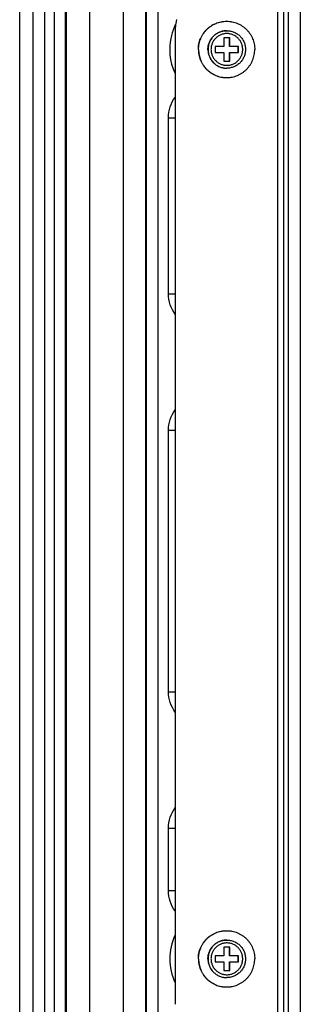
# Model space of a CAD drawing. Header units: inches. Extents: x 0 to 34, y 0 to 22.
# Tile 91 of 124: x 18.471 to 18.957, y 13.01 to 14.715. Entities that reach past the tile are written whole.
import ezdxf

# ---------------------------------------------------------------- set-up
doc = ezdxf.new("R2010")
doc.units = ezdxf.units.IN
doc.header["$LTSCALE"] = 1.87
doc.header["$MEASUREMENT"] = 0
doc.layers.get('0').update_dxf_attribs({"linetype": 'CONTINUOUS'})
doc.layers.add('02___PRT_ALL_AXES', color=7, linetype='CONTINUOUS')

msp = doc.modelspace()

# ---------------------------------------------------------------- linework, layer by layer
at = {"color": 7, "linetype": 'CONTINUOUS'}
for p, q in [((18.471, 12.5766), (18.471, 16.7498)), ((18.4942, 12.5766), (18.4942, 16.7498)), ((18.5144, 12.5766), (18.5144, 16.7498)), ((18.5311, 12.5766), (18.5311, 16.7498)), ((18.5502, 12.5766), (18.5502, 16.7498)), ((18.5514, 12.5766), (18.5514, 16.7498)), ((18.5517, 16.7498), (18.5517, 12.5766)), ((18.5921, 16.7498), (18.5921, 12.5766)), ((18.6512, 12.5766), (18.6512, 16.7498)), ((18.6894, 12.5766), (18.6894, 16.7498)), ((18.6904, 16.7498), (18.6904, 12.5766)), ((18.7106, 16.7498), (18.7106, 12.5766)), ((18.9178, 14.742), (18.9178, 12.9703)), ((18.9281, 14.742), (18.9281, 12.9703)), ((18.9368, 12.9703), (18.9368, 14.742)), ((18.9575, 12.9703), (18.9575, 14.742)), ((18.7411, 13.0097), (18.7411, 14.7026)), ((18.8251, 14.6833), (18.8251, 14.6682)), ((18.8351, 14.6833), (18.8251, 14.6833)), ((18.8349, 14.6682), (18.8349, 14.6833)), ((18.8351, 14.6682), (18.8351, 14.6833)), ((18.8101, 14.6682), (18.8101, 14.6582)), ((18.8251, 14.6682), (18.8101, 14.6682)), ((18.8502, 14.6682), (18.8349, 14.6682)), ((18.85, 14.6582), (18.85, 14.6682)), ((18.8502, 14.6582), (18.8502, 14.6682)), ((18.8101, 14.6582), (18.8251, 14.6582)), ((18.8251, 14.6582), (18.8251, 14.6432)), ((18.8349, 14.6432), (18.8349, 14.6582)), ((18.8349, 14.6582), (18.8502, 14.6582)), ((18.8351, 14.6432), (18.8351, 14.6582)), ((18.8251, 14.6432), (18.8351, 14.6432)), ((18.7289, 14.24), (18.7289, 14.5451)), ((18.7289, 14.5451), (18.7408, 14.5451)), ((18.7289, 14.24), (18.7408, 14.24)), ((18.7289, 13.551), (18.7289, 14.0038)), ((18.7289, 14.0038), (18.7408, 14.0038)), ((18.7289, 13.551), (18.7408, 13.551)), ((18.7289, 13.2065), (18.7289, 13.3148)), ((18.7289, 13.3148), (18.7408, 13.3148)), ((18.7289, 13.2065), (18.7408, 13.2065)), ((18.8251, 13.1085), (18.8251, 13.0934)), ((18.8351, 13.1085), (18.8251, 13.1085)), ((18.8349, 13.0934), (18.8349, 13.1085)), ((18.8351, 13.0934), (18.8351, 13.1085)), ((18.8101, 13.0934), (18.8101, 13.0834)), ((18.8251, 13.0934), (18.8101, 13.0934)), ((18.8101, 13.0834), (18.8251, 13.0834)), ((18.8251, 13.0834), (18.8251, 13.0684)), ((18.8502, 13.0934), (18.8349, 13.0934)), ((18.8349, 13.0684), (18.8349, 13.0834)), ((18.8349, 13.0834), (18.8502, 13.0834)), ((18.8351, 13.0684), (18.8351, 13.0834)), ((18.85, 13.0834), (18.85, 13.0934)), ((18.8502, 13.0834), (18.8502, 13.0934)), ((18.8251, 13.0684), (18.8351, 13.0684))]:
    msp.add_line(p, q, dxfattribs=at)
for centre, radius, start, end in [((18.8283, 14.6632), 0.0973, 154.1031, 165.4446), ((18.7807, 14.7026), 0.0397, 162.0722, 179.9351), ((18.8281, 14.6632), 0.0971, 165.4604, 205.1935), ((18.83, 14.6632), 0.0325, 269.6213, 270), ((18.8281, 13.0884), 0.0971, 154.8025, 205.1972), ((18.83, 13.0884), 0.0325, 269.6213, 270)]:
    msp.add_arc(centre, radius, start, end, dxfattribs=at)
for points, knots in [([(18.83, 14.6957), (18.8289, 14.6957), (18.8268, 14.6956), (18.8236, 14.6952), (18.8205, 14.6944), (18.8175, 14.6933), (18.8146, 14.6919), (18.8119, 14.6903), (18.8093, 14.6884), (18.807, 14.6862), (18.8048, 14.6839), (18.8029, 14.6813), (18.8013, 14.6786), (18.7999, 14.6757), (18.7988, 14.6727), (18.7981, 14.6696), (18.7976, 14.6664), (18.7975, 14.6643), (18.7975, 14.6632)], [0, 0, 0, 0, 0.062487, 0.124975, 0.187464, 0.249954, 0.312446, 0.37494, 0.437436, 0.499935, 0.562437, 0.62494, 0.687446, 0.749956, 0.812462, 0.874972, 0.937504, 1, 1, 1, 1]), ([(18.8576, 14.6632), (18.8576, 14.6641), (18.8575, 14.6659), (18.8571, 14.6686), (18.8565, 14.6712), (18.8556, 14.6738), (18.8544, 14.6762), (18.853, 14.6785), (18.8514, 14.6807), (18.8496, 14.6827), (18.8476, 14.6845), (18.8454, 14.6861), (18.8431, 14.6875), (18.8407, 14.6887), (18.8381, 14.6896), (18.8355, 14.6902), (18.8328, 14.6906), (18.8301, 14.6908), (18.8274, 14.6906), (18.8248, 14.6902), (18.8221, 14.6896), (18.8196, 14.6887), (18.8171, 14.6875), (18.8148, 14.6861), (18.8127, 14.6845), (18.8107, 14.6827), (18.8088, 14.6807), (18.8072, 14.6785), (18.8058, 14.6762), (18.8047, 14.6738), (18.8038, 14.6712), (18.8031, 14.6686), (18.8027, 14.6659), (18.8026, 14.6641), (18.8026, 14.6632)], [0, 0, 0, 0, 0.031248, 0.062514, 0.093769, 0.125022, 0.156277, 0.18753, 0.218782, 0.250032, 0.281282, 0.31253, 0.343777, 0.375023, 0.406268, 0.437512, 0.468756, 0.5, 0.531244, 0.562488, 0.593732, 0.624977, 0.656223, 0.68747, 0.718718, 0.749968, 0.781218, 0.81247, 0.843723, 0.874978, 0.906231, 0.937486, 0.968752, 1, 1, 1, 1]), ([(18.83, 14.6957), (18.831, 14.6957), (18.8332, 14.6956), (18.8363, 14.6952), (18.8394, 14.6944), (18.8424, 14.6933), (18.8453, 14.6919), (18.8481, 14.6903), (18.8506, 14.6884), (18.853, 14.6862), (18.8551, 14.6839), (18.857, 14.6813), (18.8587, 14.6786), (18.86, 14.6757), (18.8611, 14.6727), (18.8619, 14.6696), (18.8624, 14.6664), (18.8625, 14.6643), (18.8625, 14.6632)], [0, 0, 0, 0, 0.062478, 0.124986, 0.187475, 0.249966, 0.312461, 0.374957, 0.437454, 0.499953, 0.562454, 0.624956, 0.687461, 0.749968, 0.812473, 0.874978, 0.937504, 1, 1, 1, 1]), ([(18.7975, 14.6632), (18.7975, 14.6622), (18.7976, 14.6601), (18.7981, 14.6569), (18.7988, 14.6538), (18.7999, 14.6508), (18.8013, 14.6479), (18.8029, 14.6452), (18.8048, 14.6427), (18.8069, 14.6403), (18.8092, 14.6381), (18.8118, 14.6362), (18.8145, 14.6346), (18.8174, 14.6332), (18.8204, 14.6321), (18.8234, 14.6313), (18.8266, 14.6309), (18.8287, 14.6307), (18.8298, 14.6307)], [0, 0, 0, 0, 0.062496, 0.125028, 0.187538, 0.250044, 0.312553, 0.37506, 0.437563, 0.500065, 0.562564, 0.62506, 0.687554, 0.750046, 0.812536, 0.875025, 0.937513, 1, 1, 1, 1]), ([(18.8026, 14.6632), (18.8026, 14.6623), (18.8027, 14.6605), (18.8031, 14.6579), (18.8038, 14.6552), (18.8047, 14.6527), (18.8058, 14.6502), (18.8072, 14.6479), (18.8088, 14.6458), (18.8107, 14.6438), (18.8127, 14.6419), (18.8148, 14.6403), (18.8171, 14.6389), (18.8196, 14.6378), (18.8221, 14.6369), (18.8248, 14.6362), (18.8274, 14.6358), (18.8301, 14.6357), (18.8328, 14.6358), (18.8355, 14.6362), (18.8381, 14.6369), (18.8407, 14.6378), (18.8431, 14.6389), (18.8454, 14.6403), (18.8476, 14.6419), (18.8496, 14.6438), (18.8514, 14.6458), (18.853, 14.6479), (18.8544, 14.6502), (18.8556, 14.6527), (18.8565, 14.6552), (18.8571, 14.6579), (18.8575, 14.6605), (18.8576, 14.6623), (18.8576, 14.6632)], [0, 0, 0, 0, 0.031248, 0.062514, 0.093769, 0.125022, 0.156277, 0.18753, 0.218782, 0.250032, 0.281282, 0.31253, 0.343777, 0.375023, 0.406268, 0.437512, 0.468756, 0.5, 0.531244, 0.562488, 0.593732, 0.624977, 0.656223, 0.68747, 0.718718, 0.749968, 0.781218, 0.81247, 0.843723, 0.874978, 0.906231, 0.937486, 0.968752, 1, 1, 1, 1]), ([(18.8625, 14.6632), (18.8625, 14.6622), (18.8624, 14.66), (18.8619, 14.6569), (18.8611, 14.6538), (18.86, 14.6508), (18.8587, 14.6479), (18.857, 14.6451), (18.8551, 14.6426), (18.853, 14.6402), (18.8506, 14.6381), (18.8481, 14.6362), (18.8453, 14.6345), (18.8424, 14.6332), (18.8394, 14.6321), (18.8363, 14.6313), (18.8332, 14.6308), (18.831, 14.6307), (18.83, 14.6307)], [0, 0, 0, 0, 0.062496, 0.125022, 0.187527, 0.250032, 0.312539, 0.375044, 0.437546, 0.500047, 0.562546, 0.625043, 0.687539, 0.750034, 0.812525, 0.875014, 0.937522, 1, 1, 1, 1]), ([(18.83, 13.1209), (18.8289, 13.1209), (18.8268, 13.1208), (18.8236, 13.1204), (18.8205, 13.1196), (18.8175, 13.1185), (18.8146, 13.1171), (18.8119, 13.1155), (18.8093, 13.1136), (18.807, 13.1114), (18.8048, 13.1091), (18.8029, 13.1065), (18.8013, 13.1038), (18.7999, 13.1009), (18.7988, 13.0979), (18.7981, 13.0948), (18.7976, 13.0916), (18.7975, 13.0895), (18.7975, 13.0884)], [0, 0, 0, 0, 0.062487, 0.124975, 0.187464, 0.249954, 0.312446, 0.37494, 0.437436, 0.499935, 0.562437, 0.62494, 0.687446, 0.749956, 0.812462, 0.874972, 0.937504, 1, 1, 1, 1]), ([(18.8576, 13.0884), (18.8576, 13.0893), (18.8575, 13.0911), (18.8571, 13.0938), (18.8565, 13.0964), (18.8556, 13.099), (18.8544, 13.1014), (18.853, 13.1037), (18.8514, 13.1059), (18.8496, 13.1079), (18.8476, 13.1097), (18.8454, 13.1113), (18.8431, 13.1127), (18.8407, 13.1139), (18.8381, 13.1148), (18.8355, 13.1154), (18.8328, 13.1158), (18.8301, 13.116), (18.8274, 13.1158), (18.8248, 13.1154), (18.8221, 13.1148), (18.8196, 13.1139), (18.8171, 13.1127), (18.8148, 13.1113), (18.8127, 13.1097), (18.8107, 13.1079), (18.8088, 13.1059), (18.8072, 13.1037), (18.8058, 13.1014), (18.8047, 13.099), (18.8038, 13.0964), (18.8031, 13.0938), (18.8027, 13.0911), (18.8026, 13.0893), (18.8026, 13.0884)], [0, 0, 0, 0, 0.031248, 0.062514, 0.093769, 0.125022, 0.156277, 0.18753, 0.218782, 0.250032, 0.281282, 0.31253, 0.343777, 0.375023, 0.406268, 0.437512, 0.468756, 0.5, 0.531244, 0.562488, 0.593732, 0.624977, 0.656223, 0.68747, 0.718718, 0.749968, 0.781218, 0.81247, 0.843723, 0.874978, 0.906231, 0.937486, 0.968752, 1, 1, 1, 1]), ([(18.83, 13.1209), (18.831, 13.1209), (18.8332, 13.1208), (18.8363, 13.1204), (18.8394, 13.1196), (18.8424, 13.1185), (18.8453, 13.1171), (18.8481, 13.1155), (18.8506, 13.1136), (18.853, 13.1114), (18.8551, 13.1091), (18.857, 13.1065), (18.8587, 13.1038), (18.86, 13.1009), (18.8611, 13.0979), (18.8619, 13.0948), (18.8624, 13.0916), (18.8625, 13.0895), (18.8625, 13.0884)], [0, 0, 0, 0, 0.062478, 0.124986, 0.187475, 0.249966, 0.312461, 0.374957, 0.437454, 0.499953, 0.562454, 0.624956, 0.687461, 0.749968, 0.812473, 0.874978, 0.937504, 1, 1, 1, 1]), ([(18.7975, 13.0884), (18.7975, 13.0874), (18.7976, 13.0852), (18.7981, 13.0821), (18.7988, 13.079), (18.7999, 13.076), (18.8013, 13.0731), (18.8029, 13.0704), (18.8048, 13.0678), (18.8069, 13.0655), (18.8092, 13.0633), (18.8118, 13.0614), (18.8145, 13.0598), (18.8174, 13.0584), (18.8204, 13.0573), (18.8234, 13.0565), (18.8266, 13.0561), (18.8287, 13.0559), (18.8298, 13.0559)], [0, 0, 0, 0, 0.062496, 0.125028, 0.187538, 0.250044, 0.312553, 0.37506, 0.437563, 0.500065, 0.562564, 0.62506, 0.687554, 0.750046, 0.812536, 0.875025, 0.937513, 1, 1, 1, 1]), ([(18.8026, 13.0884), (18.8026, 13.0875), (18.8027, 13.0857), (18.8031, 13.0831), (18.8038, 13.0804), (18.8047, 13.0779), (18.8058, 13.0754), (18.8072, 13.0731), (18.8088, 13.071), (18.8107, 13.0689), (18.8127, 13.0671), (18.8148, 13.0655), (18.8171, 13.0641), (18.8196, 13.063), (18.8221, 13.0621), (18.8248, 13.0614), (18.8274, 13.061), (18.8301, 13.0609), (18.8328, 13.061), (18.8355, 13.0614), (18.8381, 13.0621), (18.8407, 13.063), (18.8431, 13.0641), (18.8454, 13.0655), (18.8476, 13.0671), (18.8496, 13.0689), (18.8514, 13.071), (18.853, 13.0731), (18.8544, 13.0754), (18.8556, 13.0779), (18.8565, 13.0804), (18.8571, 13.0831), (18.8575, 13.0857), (18.8576, 13.0875), (18.8576, 13.0884)], [0, 0, 0, 0, 0.031248, 0.062514, 0.093769, 0.125022, 0.156277, 0.18753, 0.218782, 0.250032, 0.281282, 0.31253, 0.343777, 0.375023, 0.406268, 0.437512, 0.468756, 0.5, 0.531244, 0.562488, 0.593732, 0.624977, 0.656223, 0.68747, 0.718718, 0.749968, 0.781218, 0.81247, 0.843723, 0.874978, 0.906231, 0.937486, 0.968752, 1, 1, 1, 1]), ([(18.8625, 13.0884), (18.8625, 13.0874), (18.8624, 13.0852), (18.8619, 13.0821), (18.8611, 13.079), (18.86, 13.076), (18.8587, 13.0731), (18.857, 13.0703), (18.8551, 13.0678), (18.853, 13.0654), (18.8506, 13.0633), (18.8481, 13.0614), (18.8453, 13.0597), (18.8424, 13.0584), (18.8394, 13.0573), (18.8363, 13.0565), (18.8332, 13.056), (18.831, 13.0559), (18.83, 13.0559)], [0, 0, 0, 0, 0.062496, 0.125022, 0.187527, 0.250032, 0.312539, 0.375044, 0.437546, 0.500047, 0.562546, 0.625043, 0.687539, 0.750034, 0.812525, 0.875014, 0.937522, 1, 1, 1, 1])]:
    msp.add_open_spline(points, degree=3, knots=knots, dxfattribs=at)
for points in [[(18.7289, 14.5451), (18.7289, 14.5575), (18.7331, 14.5703), (18.7404, 14.5803)], [(18.7407, 14.2044), (18.7332, 14.2144), (18.7289, 14.2275), (18.7289, 14.24)], [(18.7289, 14.0038), (18.7289, 14.0163), (18.7332, 14.0294), (18.7407, 14.0394)], [(18.7407, 13.5154), (18.7332, 13.5254), (18.7289, 13.5385), (18.7289, 13.551)], [(18.7289, 13.3148), (18.7289, 13.3273), (18.7332, 13.3404), (18.7407, 13.3504)], [(18.7404, 13.1713), (18.7331, 13.1813), (18.7289, 13.1942), (18.7289, 13.2065)]]:
    msp.add_open_spline(points, degree=3, dxfattribs=at)
at = {"layer": '02___PRT_ALL_AXES', "color": 7, "linetype": 'CONTINUOUS'}
for p, q in [((18.83, 14.6957), (18.8298, 14.6957)), ((18.83, 14.6307), (18.8298, 14.6307)), ((18.83, 13.1209), (18.8298, 13.1209)), ((18.83, 13.0559), (18.8298, 13.0559))]:
    msp.add_line(p, q, dxfattribs=at)
for points, knots in [([(18.7807, 14.6632), (18.7807, 14.6648), (18.7808, 14.668), (18.7815, 14.6728), (18.7827, 14.6774), (18.7843, 14.6819), (18.7864, 14.6862), (18.7888, 14.6904), (18.7917, 14.6942), (18.7944, 14.6972), (18.7967, 14.6994), (18.7991, 14.7014), (18.8023, 14.7038), (18.8057, 14.7059), (18.8086, 14.7073), (18.8115, 14.7086), (18.8152, 14.71), (18.8191, 14.7109), (18.8223, 14.7115), (18.8254, 14.7119), (18.8278, 14.712), (18.8294, 14.712)], [0, 0, 0, 0, 0.062499, 0.125022, 0.187526, 0.250032, 0.312537, 0.37504, 0.43754, 0.500037, 0.531295, 0.562551, 0.625044, 0.687535, 0.718788, 0.750042, 0.812528, 0.875013, 0.906265, 0.937516, 1, 1, 1, 1]), ([(18.781, 14.6632), (18.781, 14.6648), (18.7812, 14.668), (18.7819, 14.6728), (18.7831, 14.6774), (18.7847, 14.6819), (18.7867, 14.6862), (18.7892, 14.6904), (18.792, 14.6942), (18.7947, 14.6972), (18.797, 14.6994), (18.7994, 14.7014), (18.8026, 14.7038), (18.8061, 14.7059), (18.8089, 14.7073), (18.8118, 14.7086), (18.8156, 14.71), (18.8195, 14.7109), (18.8226, 14.7115), (18.8258, 14.7119), (18.8282, 14.712), (18.8298, 14.712)], [0, 0, 0, 0, 0.062499, 0.125022, 0.187526, 0.250032, 0.312537, 0.37504, 0.43754, 0.500037, 0.531295, 0.562551, 0.625044, 0.687535, 0.718788, 0.750042, 0.812528, 0.875013, 0.906265, 0.937516, 1, 1, 1, 1]), ([(18.8298, 14.712), (18.8314, 14.712), (18.8338, 14.7119), (18.8369, 14.7115), (18.8401, 14.7109), (18.8439, 14.71), (18.8477, 14.7086), (18.8506, 14.7073), (18.8535, 14.7059), (18.8569, 14.7038), (18.8601, 14.7014), (18.8625, 14.6994), (18.8648, 14.6972), (18.8675, 14.6942), (18.8703, 14.6904), (18.8728, 14.6862), (18.8749, 14.6819), (18.8765, 14.6774), (18.8776, 14.6728), (18.8783, 14.668), (18.8785, 14.6648), (18.8785, 14.6632)], [0, 0, 0, 0, 0.062484, 0.093735, 0.124987, 0.187472, 0.249958, 0.281212, 0.312465, 0.374956, 0.437449, 0.468705, 0.499963, 0.56246, 0.62496, 0.687463, 0.749968, 0.812474, 0.874978, 0.937501, 1, 1, 1, 1]), ([(18.7973, 14.6632), (18.7973, 14.6643), (18.7974, 14.6664), (18.7979, 14.6696), (18.7986, 14.6727), (18.7997, 14.6757), (18.8011, 14.6786), (18.8027, 14.6813), (18.8046, 14.6839), (18.8068, 14.6862), (18.8091, 14.6884), (18.8117, 14.6903), (18.8144, 14.6919), (18.8173, 14.6933), (18.8203, 14.6944), (18.8234, 14.6952), (18.8266, 14.6956), (18.8287, 14.6957), (18.8298, 14.6957)], [0, 0, 0, 0, 0.062497, 0.125029, 0.187539, 0.250045, 0.312554, 0.375061, 0.437564, 0.500066, 0.562564, 0.625061, 0.687555, 0.750046, 0.812537, 0.875025, 0.937513, 1, 1, 1, 1]), ([(18.7807, 14.6632), (18.7807, 14.6616), (18.7808, 14.6584), (18.7815, 14.6537), (18.7827, 14.6491), (18.7843, 14.6445), (18.7864, 14.6402), (18.7888, 14.6361), (18.7917, 14.6323), (18.7944, 14.6293), (18.7967, 14.6271), (18.7991, 14.625), (18.8023, 14.6226), (18.8057, 14.6206), (18.8086, 14.6191), (18.8115, 14.6178), (18.8152, 14.6165), (18.8191, 14.6155), (18.8223, 14.615), (18.8254, 14.6146), (18.8278, 14.6145), (18.8294, 14.6145)], [0, 0, 0, 0, 0.062499, 0.125022, 0.187526, 0.250032, 0.312537, 0.37504, 0.43754, 0.500037, 0.531295, 0.562551, 0.625044, 0.687535, 0.718788, 0.750042, 0.812528, 0.875013, 0.906265, 0.937516, 1, 1, 1, 1]), ([(18.781, 14.6632), (18.781, 14.6616), (18.7812, 14.6584), (18.7819, 14.6537), (18.7831, 14.6491), (18.7847, 14.6445), (18.7867, 14.6402), (18.7892, 14.6361), (18.792, 14.6323), (18.7947, 14.6293), (18.797, 14.6271), (18.7994, 14.625), (18.8026, 14.6226), (18.8061, 14.6206), (18.8089, 14.6191), (18.8118, 14.6178), (18.8156, 14.6165), (18.8195, 14.6155), (18.8226, 14.615), (18.8258, 14.6146), (18.8282, 14.6145), (18.8298, 14.6145)], [0, 0, 0, 0, 0.062499, 0.125022, 0.187526, 0.250032, 0.312537, 0.37504, 0.43754, 0.500037, 0.531295, 0.562551, 0.625044, 0.687535, 0.718788, 0.750042, 0.812528, 0.875013, 0.906265, 0.937516, 1, 1, 1, 1]), ([(18.7973, 14.6632), (18.7973, 14.6622), (18.7974, 14.66), (18.7979, 14.6569), (18.7986, 14.6538), (18.7997, 14.6508), (18.8011, 14.6479), (18.8027, 14.6451), (18.8046, 14.6426), (18.8068, 14.6402), (18.8091, 14.6381), (18.8117, 14.6362), (18.8144, 14.6345), (18.8173, 14.6332), (18.8203, 14.6321), (18.8234, 14.6313), (18.8266, 14.6308), (18.8287, 14.6307), (18.8298, 14.6307)], [0, 0, 0, 0, 0.062497, 0.125029, 0.187539, 0.250045, 0.312554, 0.375061, 0.437564, 0.500066, 0.562564, 0.625061, 0.687555, 0.750046, 0.812537, 0.875025, 0.937513, 1, 1, 1, 1]), ([(18.8298, 14.6145), (18.8314, 14.6145), (18.8338, 14.6146), (18.8369, 14.615), (18.8401, 14.6155), (18.8439, 14.6165), (18.8477, 14.6178), (18.8506, 14.6191), (18.8535, 14.6206), (18.8569, 14.6226), (18.8601, 14.625), (18.8625, 14.6271), (18.8648, 14.6293), (18.8675, 14.6323), (18.8703, 14.6361), (18.8728, 14.6402), (18.8749, 14.6445), (18.8765, 14.6491), (18.8776, 14.6537), (18.8783, 14.6584), (18.8785, 14.6616), (18.8785, 14.6632)], [0, 0, 0, 0, 0.062484, 0.093735, 0.124987, 0.187472, 0.249958, 0.281212, 0.312465, 0.374956, 0.437449, 0.468705, 0.499963, 0.56246, 0.62496, 0.687463, 0.749968, 0.812474, 0.874978, 0.937501, 1, 1, 1, 1]), ([(18.7807, 13.0884), (18.7807, 13.09), (18.7808, 13.0932), (18.7815, 13.098), (18.7827, 13.1026), (18.7843, 13.1071), (18.7864, 13.1114), (18.7888, 13.1156), (18.7917, 13.1194), (18.7944, 13.1224), (18.7967, 13.1246), (18.7991, 13.1266), (18.8023, 13.129), (18.8057, 13.1311), (18.8086, 13.1325), (18.8115, 13.1338), (18.8152, 13.1352), (18.8191, 13.1361), (18.8223, 13.1367), (18.8254, 13.1371), (18.8278, 13.1372), (18.8294, 13.1372)], [0, 0, 0, 0, 0.062499, 0.125022, 0.187526, 0.250032, 0.312537, 0.37504, 0.43754, 0.500037, 0.531295, 0.562551, 0.625044, 0.687535, 0.718788, 0.750042, 0.812528, 0.875013, 0.906265, 0.937516, 1, 1, 1, 1]), ([(18.781, 13.0884), (18.781, 13.09), (18.7812, 13.0932), (18.7819, 13.098), (18.7831, 13.1026), (18.7847, 13.1071), (18.7867, 13.1114), (18.7892, 13.1156), (18.792, 13.1194), (18.7947, 13.1224), (18.797, 13.1246), (18.7994, 13.1266), (18.8026, 13.129), (18.8061, 13.1311), (18.8089, 13.1325), (18.8118, 13.1338), (18.8156, 13.1352), (18.8195, 13.1361), (18.8226, 13.1367), (18.8258, 13.1371), (18.8282, 13.1372), (18.8298, 13.1372)], [0, 0, 0, 0, 0.062499, 0.125022, 0.187526, 0.250032, 0.312537, 0.37504, 0.43754, 0.500037, 0.531295, 0.562551, 0.625044, 0.687535, 0.718788, 0.750042, 0.812528, 0.875013, 0.906265, 0.937516, 1, 1, 1, 1]), ([(18.8298, 13.1372), (18.8314, 13.1372), (18.8338, 13.1371), (18.8369, 13.1367), (18.8401, 13.1361), (18.8439, 13.1352), (18.8477, 13.1338), (18.8506, 13.1325), (18.8535, 13.1311), (18.8569, 13.129), (18.8601, 13.1266), (18.8625, 13.1246), (18.8648, 13.1224), (18.8675, 13.1194), (18.8703, 13.1156), (18.8728, 13.1114), (18.8749, 13.1071), (18.8765, 13.1026), (18.8776, 13.098), (18.8783, 13.0932), (18.8785, 13.09), (18.8785, 13.0884)], [0, 0, 0, 0, 0.062484, 0.093735, 0.124987, 0.187472, 0.249958, 0.281212, 0.312465, 0.374956, 0.437449, 0.468705, 0.499963, 0.56246, 0.62496, 0.687463, 0.749968, 0.812474, 0.874978, 0.937501, 1, 1, 1, 1]), ([(18.7973, 13.0884), (18.7973, 13.0895), (18.7974, 13.0916), (18.7979, 13.0948), (18.7986, 13.0979), (18.7997, 13.1009), (18.8011, 13.1038), (18.8027, 13.1065), (18.8046, 13.1091), (18.8068, 13.1114), (18.8091, 13.1136), (18.8117, 13.1155), (18.8144, 13.1171), (18.8173, 13.1185), (18.8203, 13.1196), (18.8234, 13.1204), (18.8266, 13.1208), (18.8287, 13.1209), (18.8298, 13.1209)], [0, 0, 0, 0, 0.062497, 0.125029, 0.187539, 0.250045, 0.312554, 0.375061, 0.437564, 0.500066, 0.562564, 0.625061, 0.687555, 0.750046, 0.812537, 0.875025, 0.937513, 1, 1, 1, 1]), ([(18.7807, 13.0884), (18.7807, 13.0868), (18.7808, 13.0836), (18.7815, 13.0789), (18.7827, 13.0743), (18.7843, 13.0697), (18.7864, 13.0654), (18.7888, 13.0613), (18.7917, 13.0575), (18.7944, 13.0545), (18.7967, 13.0523), (18.7991, 13.0502), (18.8023, 13.0478), (18.8057, 13.0458), (18.8086, 13.0443), (18.8115, 13.043), (18.8152, 13.0417), (18.8191, 13.0407), (18.8223, 13.0402), (18.8254, 13.0398), (18.8278, 13.0397), (18.8294, 13.0397)], [0, 0, 0, 0, 0.062499, 0.125022, 0.187526, 0.250032, 0.312537, 0.37504, 0.43754, 0.500037, 0.531295, 0.562551, 0.625044, 0.687535, 0.718788, 0.750042, 0.812528, 0.875013, 0.906265, 0.937516, 1, 1, 1, 1]), ([(18.781, 13.0884), (18.781, 13.0868), (18.7812, 13.0836), (18.7819, 13.0789), (18.7831, 13.0743), (18.7847, 13.0697), (18.7867, 13.0654), (18.7892, 13.0613), (18.792, 13.0575), (18.7947, 13.0545), (18.797, 13.0523), (18.7994, 13.0502), (18.8026, 13.0478), (18.8061, 13.0458), (18.8089, 13.0443), (18.8118, 13.043), (18.8156, 13.0417), (18.8195, 13.0407), (18.8226, 13.0402), (18.8258, 13.0398), (18.8282, 13.0397), (18.8298, 13.0397)], [0, 0, 0, 0, 0.062499, 0.125022, 0.187526, 0.250032, 0.312537, 0.37504, 0.43754, 0.500037, 0.531295, 0.562551, 0.625044, 0.687535, 0.718788, 0.750042, 0.812528, 0.875013, 0.906265, 0.937516, 1, 1, 1, 1]), ([(18.7973, 13.0884), (18.7973, 13.0874), (18.7974, 13.0852), (18.7979, 13.0821), (18.7986, 13.079), (18.7997, 13.076), (18.8011, 13.0731), (18.8027, 13.0703), (18.8046, 13.0678), (18.8068, 13.0654), (18.8091, 13.0633), (18.8117, 13.0614), (18.8144, 13.0597), (18.8173, 13.0584), (18.8203, 13.0573), (18.8234, 13.0565), (18.8266, 13.056), (18.8287, 13.0559), (18.8298, 13.0559)], [0, 0, 0, 0, 0.062497, 0.125029, 0.187539, 0.250045, 0.312554, 0.375061, 0.437564, 0.500066, 0.562564, 0.625061, 0.687555, 0.750046, 0.812537, 0.875025, 0.937513, 1, 1, 1, 1]), ([(18.8298, 13.0397), (18.8314, 13.0397), (18.8338, 13.0398), (18.8369, 13.0402), (18.8401, 13.0407), (18.8439, 13.0417), (18.8477, 13.043), (18.8506, 13.0443), (18.8535, 13.0458), (18.8569, 13.0478), (18.8601, 13.0502), (18.8625, 13.0523), (18.8648, 13.0545), (18.8675, 13.0575), (18.8703, 13.0613), (18.8728, 13.0654), (18.8749, 13.0697), (18.8765, 13.0743), (18.8776, 13.0789), (18.8783, 13.0836), (18.8785, 13.0868), (18.8785, 13.0884)], [0, 0, 0, 0, 0.062484, 0.093735, 0.124987, 0.187472, 0.249958, 0.281212, 0.312465, 0.374956, 0.437449, 0.468705, 0.499963, 0.56246, 0.62496, 0.687463, 0.749968, 0.812474, 0.874978, 0.937501, 1, 1, 1, 1])]:
    msp.add_open_spline(points, degree=3, knots=knots, dxfattribs=at)

doc.saveas('drawing.dxf')
